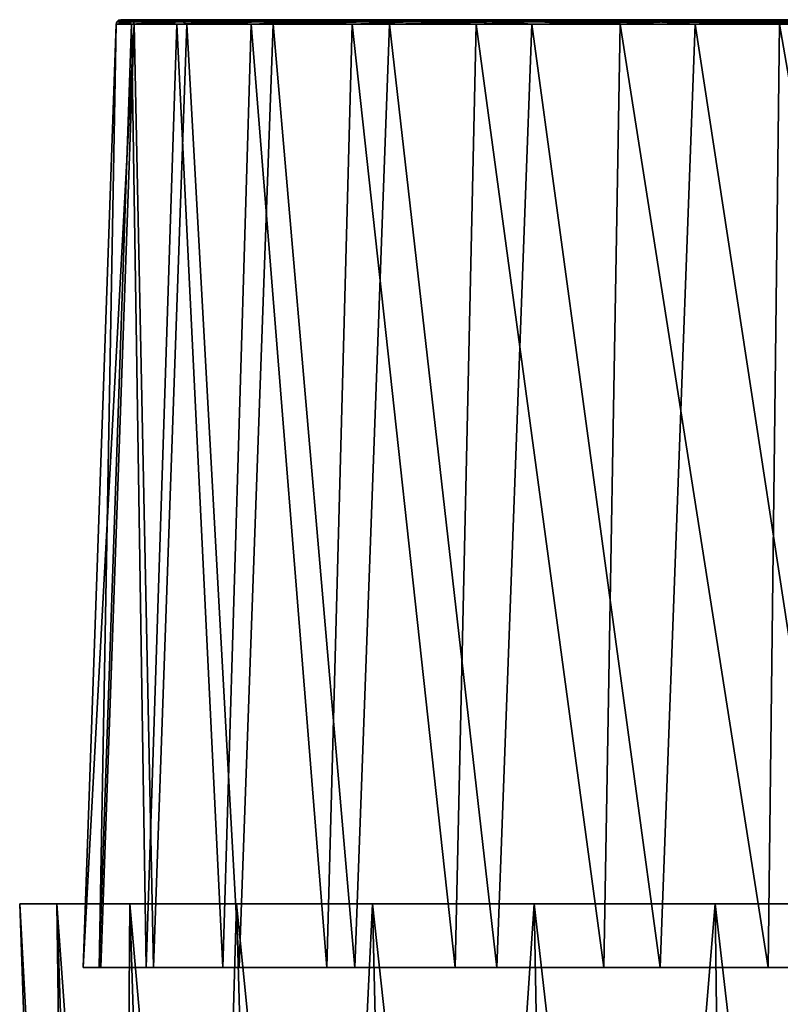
# Model space of a CAD drawing. Header units: millimetres. Extents: x -46 to 100, y -4 to 226.
# Tile 16 of 29: x -46 to -14, y 71 to 112. Entities that reach past the tile are written whole.
import ezdxf

# ---------------------------------------------------------------- set-up
doc = ezdxf.new("R2010")
doc.units = ezdxf.units.MM
doc.header["$LTSCALE"] = 65.185185
for name, color, linetype in [('10', 7, 'CONTINUOUS'), ('11', 7, 'CONTINUOUS'), ('12', 7, 'CONTINUOUS'), ('13', 7, 'CONTINUOUS'), ('14', 7, 'CONTINUOUS'), ('17', 7, 'CONTINUOUS'), ('19', 7, 'CONTINUOUS')]:
    doc.layers.add(name, color=color, linetype=linetype)

msp = doc.modelspace()

# ---------------------------------------------------------------- linework, layer by layer
at = {"layer": '10', "color": 250, "linetype": 'Continuous', "true_color": 0x1c1c1c}
for points in [[(-41.365, 112.49, -7.89), (-42.111, 112.49), (41.779, 112.49, -5.278), (-41.365, 112.49, -7.89)], [(42.028, 112.49, 2.644), (-42.111, 112.49), (-41.471, 112.49, 7.312), (42.028, 112.49, 2.644)], [(41.779, 112.49, -5.278), (-42.111, 112.49), (42.028, 112.49, 2.644), (41.779, 112.49, -5.278)], [(-39.571, 112.49, 14.402), (40.788, 112.49, 10.473), (-41.471, 112.49, 7.312), (-39.571, 112.49, 14.402)], [(40.788, 112.49, 10.473), (42.028, 112.49, 2.644), (-41.471, 112.49, 7.312), (40.788, 112.49, 10.473)], [(40.05, 112.49, -13.013), (-41.365, 112.49, -7.89), (41.779, 112.49, -5.278), (40.05, 112.49, -13.013)], [(-39.154, 112.49, -15.502), (-41.365, 112.49, -7.89), (40.05, 112.49, -13.013), (-39.154, 112.49, -15.502)], [(38.103, 112.49, 17.93), (40.788, 112.49, 10.473), (-39.571, 112.49, 14.402), (38.103, 112.49, 17.93)], [(-36.469, 112.49, 21.055), (38.103, 112.49, 17.93), (-39.571, 112.49, 14.402), (-36.469, 112.49, 21.055)], [(36.902, 112.49, -20.287), (-39.154, 112.49, -15.502), (40.05, 112.49, -13.013), (36.902, 112.49, -20.287)], [(-35.555, 112.49, -22.564), (-39.154, 112.49, -15.502), (36.902, 112.49, -20.287), (-35.555, 112.49, -22.564)], [(34.068, 112.49, 24.752), (38.103, 112.49, 17.93), (-36.469, 112.49, 21.055), (34.068, 112.49, 24.752)], [(-32.259, 112.49, 27.068), (34.068, 112.49, 24.752), (-36.469, 112.49, 21.055), (-32.259, 112.49, 27.068)], [(-30.698, 112.49, -28.827), (-35.555, 112.49, -22.564), (32.447, 112.49, -26.842), (-30.698, 112.49, -28.827)], [(32.447, 112.49, -26.842), (-35.555, 112.49, -22.564), (36.902, 112.49, -20.287), (32.447, 112.49, -26.842)], [(-27.068, 112.49, 32.259), (28.827, 112.49, 30.698), (-32.259, 112.49, 27.068), (-27.068, 112.49, 32.259)], [(28.827, 112.49, 30.698), (34.068, 112.49, 24.752), (-32.259, 112.49, 27.068), (28.827, 112.49, 30.698)], [(26.842, 112.49, -32.447), (-30.698, 112.49, -28.827), (32.447, 112.49, -26.842), (26.842, 112.49, -32.447)], [(-24.752, 112.49, -34.068), (-30.698, 112.49, -28.827), (26.842, 112.49, -32.447), (-24.752, 112.49, -34.068)], [(-21.055, 112.49, 36.469), (22.564, 112.49, 35.555), (-27.068, 112.49, 32.259), (-21.055, 112.49, 36.469)], [(22.564, 112.49, 35.555), (28.827, 112.49, 30.698), (-27.068, 112.49, 32.259), (22.564, 112.49, 35.555)], [(20.287, 112.49, -36.902), (-24.752, 112.49, -34.068), (26.842, 112.49, -32.447), (20.287, 112.49, -36.902)], [(-17.93, 112.49, -38.103), (-24.752, 112.49, -34.068), (20.287, 112.49, -36.902), (-17.93, 112.49, -38.103)], [(-14.402, 112.49, 39.571), (15.502, 112.49, 39.154), (-21.055, 112.49, 36.469), (-14.402, 112.49, 39.571)], [(15.502, 112.49, 39.154), (22.564, 112.49, 35.555), (-21.055, 112.49, 36.469), (15.502, 112.49, 39.154)], [(13.013, 112.49, -40.05), (-17.93, 112.49, -38.103), (20.287, 112.49, -36.902), (13.013, 112.49, -40.05)], [(-10.473, 112.49, -40.788), (-17.93, 112.49, -38.103), (13.013, 112.49, -40.05), (-10.473, 112.49, -40.788)]]:
    msp.add_3dface(points, dxfattribs=at)
at = {"layer": '11', "color": 254, "linetype": 'Continuous', "true_color": 0xece8e8}
for points in [[(-43.694, 72.69), (-43.03, 72.69, 7.587), (-42.311, 112.297), (-43.694, 72.69)], [(-43.03, 72.69, 7.587), (-41.059, 72.69, 14.944), (-41.668, 112.297, 7.347), (-43.03, 72.69, 7.587)], [(-42.311, 112.297), (-43.03, 72.69, 7.587), (-41.668, 112.297, 7.347), (-42.311, 112.297)], [(-41.668, 112.297, 7.347), (-41.059, 72.69, 14.944), (-39.759, 112.297, 14.471), (-41.668, 112.297, 7.347)], [(-41.059, 72.69, 14.944), (-37.84, 72.69, 21.847), (-39.759, 112.297, 14.471), (-41.059, 72.69, 14.944)], [(-39.759, 112.297, 14.471), (-37.84, 72.69, 21.847), (-36.642, 112.297, 21.155), (-39.759, 112.297, 14.471)], [(-37.84, 72.69, 21.847), (-33.471, 72.69, 28.086), (-36.642, 112.297, 21.155), (-37.84, 72.69, 21.847)], [(-36.642, 112.297, 21.155), (-33.471, 72.69, 28.086), (-32.412, 112.297, 27.197), (-36.642, 112.297, 21.155)], [(-33.471, 72.69, 28.086), (-28.086, 72.69, 33.471), (-32.412, 112.297, 27.197), (-33.471, 72.69, 28.086)], [(-32.412, 112.297, 27.197), (-28.086, 72.69, 33.471), (-27.197, 112.297, 32.412), (-32.412, 112.297, 27.197)], [(-28.086, 72.69, 33.471), (-21.847, 72.69, 37.84), (-27.197, 112.297, 32.412), (-28.086, 72.69, 33.471)], [(-27.197, 112.297, 32.412), (-21.847, 72.69, 37.84), (-21.155, 112.297, 36.642), (-27.197, 112.297, 32.412)], [(-21.847, 72.69, 37.84), (-14.944, 72.69, 41.059), (-21.155, 112.297, 36.642), (-21.847, 72.69, 37.84)], [(-21.155, 112.297, 36.642), (-14.944, 72.69, 41.059), (-14.471, 112.297, 39.759), (-21.155, 112.297, 36.642)], [(-14.944, 72.69, 41.059), (-7.587, 72.69, 43.03), (-14.471, 112.297, 39.759), (-14.944, 72.69, 41.059)], [(-14.471, 112.297, 39.759), (-7.587, 72.69, 43.03), (-7.347, 112.297, 41.668), (-14.471, 112.297, 39.759)]]:
    msp.add_3dface(points, dxfattribs=at)
at = {"layer": '12', "color": 254, "linetype": 'Continuous', "true_color": 0xece8e8}
for points in [[(-43.694, 72.69), (-41.561, 112.297, -7.928), (-42.95, 72.69, -8.029), (-43.694, 72.69)], [(-43.694, 72.69), (-42.311, 112.297), (-41.561, 112.297, -7.928), (-43.694, 72.69)], [(-42.95, 72.69, -8.029), (-41.561, 112.297, -7.928), (-40.743, 72.69, -15.784), (-42.95, 72.69, -8.029)], [(-41.561, 112.297, -7.928), (-39.339, 112.297, -15.576), (-40.743, 72.69, -15.784), (-41.561, 112.297, -7.928)], [(-40.743, 72.69, -15.784), (-39.339, 112.297, -15.576), (-37.149, 72.69, -23.002), (-40.743, 72.69, -15.784)], [(-39.339, 112.297, -15.576), (-35.724, 112.297, -22.671), (-37.149, 72.69, -23.002), (-39.339, 112.297, -15.576)], [(-37.149, 72.69, -23.002), (-35.724, 112.297, -22.671), (-32.29, 72.69, -29.436), (-37.149, 72.69, -23.002)], [(-35.724, 112.297, -22.671), (-30.843, 112.297, -28.964), (-32.29, 72.69, -29.436), (-35.724, 112.297, -22.671)], [(-32.29, 72.69, -29.436), (-30.843, 112.297, -28.964), (-26.331, 72.69, -34.868), (-32.29, 72.69, -29.436)], [(-30.843, 112.297, -28.964), (-24.87, 112.297, -34.23), (-26.331, 72.69, -34.868), (-30.843, 112.297, -28.964)], [(-26.331, 72.69, -34.868), (-24.87, 112.297, -34.23), (-19.476, 72.69, -39.113), (-26.331, 72.69, -34.868)], [(-24.87, 112.297, -34.23), (-18.015, 112.297, -38.284), (-19.476, 72.69, -39.113), (-24.87, 112.297, -34.23)], [(-19.476, 72.69, -39.113), (-18.015, 112.297, -38.284), (-11.957, 72.69, -42.026), (-19.476, 72.69, -39.113)], [(-18.015, 112.297, -38.284), (-10.522, 112.297, -40.981), (-11.957, 72.69, -42.026), (-18.015, 112.297, -38.284)]]:
    msp.add_3dface(points, dxfattribs=at)
at = {"layer": '13', "color": 250, "linetype": 'Continuous', "true_color": 0x1c1c1c}
for points in [[(-42.282, 112.394), (-41.761, 112.394, 6.614), (-42.209, 112.464), (-42.282, 112.394)], [(-42.111, 112.49), (-42.209, 112.464), (-41.689, 112.464, 6.603), (-42.111, 112.49)], [(-42.209, 112.464), (-41.761, 112.394, 6.614), (-41.689, 112.464, 6.603), (-42.209, 112.464)], [(-41.471, 112.49, 7.312), (-42.111, 112.49), (-41.689, 112.464, 6.603), (-41.471, 112.49, 7.312)], [(-41.761, 112.394, 6.614), (-40.212, 112.394, 13.066), (-41.689, 112.464, 6.603), (-41.761, 112.394, 6.614)], [(-41.471, 112.49, 7.312), (-41.689, 112.464, 6.603), (-40.143, 112.464, 13.043), (-41.471, 112.49, 7.312)], [(-41.689, 112.464, 6.603), (-40.212, 112.394, 13.066), (-40.143, 112.464, 13.043), (-41.689, 112.464, 6.603)], [(-39.571, 112.49, 14.402), (-41.471, 112.49, 7.312), (-40.143, 112.464, 13.043), (-39.571, 112.49, 14.402)], [(-40.212, 112.394, 13.066), (-37.673, 112.394, 19.195), (-40.143, 112.464, 13.043), (-40.212, 112.394, 13.066)], [(-39.571, 112.49, 14.402), (-40.143, 112.464, 13.043), (-37.608, 112.464, 19.162), (-39.571, 112.49, 14.402)], [(-40.143, 112.464, 13.043), (-37.673, 112.394, 19.195), (-37.608, 112.464, 19.162), (-40.143, 112.464, 13.043)], [(-36.469, 112.49, 21.055), (-39.571, 112.49, 14.402), (-37.608, 112.464, 19.162), (-36.469, 112.49, 21.055)], [(-37.673, 112.394, 19.195), (-34.206, 112.394, 24.852), (-37.608, 112.464, 19.162), (-37.673, 112.394, 19.195)], [(-36.469, 112.49, 21.055), (-37.608, 112.464, 19.162), (-34.147, 112.464, 24.81), (-36.469, 112.49, 21.055)], [(-37.608, 112.464, 19.162), (-34.206, 112.394, 24.852), (-34.147, 112.464, 24.81), (-37.608, 112.464, 19.162)], [(-32.259, 112.49, 27.068), (-36.469, 112.49, 21.055), (-34.147, 112.464, 24.81), (-32.259, 112.49, 27.068)], [(-34.206, 112.394, 24.852), (-29.898, 112.394, 29.898), (-34.147, 112.464, 24.81), (-34.206, 112.394, 24.852)], [(-32.259, 112.49, 27.068), (-34.147, 112.464, 24.81), (-29.846, 112.464, 29.846), (-32.259, 112.49, 27.068)], [(-34.147, 112.464, 24.81), (-29.898, 112.394, 29.898), (-29.846, 112.464, 29.846), (-34.147, 112.464, 24.81)], [(-27.068, 112.49, 32.259), (-32.259, 112.49, 27.068), (-29.846, 112.464, 29.846), (-27.068, 112.49, 32.259)], [(-29.898, 112.394, 29.898), (-24.852, 112.394, 34.206), (-29.846, 112.464, 29.846), (-29.898, 112.394, 29.898)], [(-27.068, 112.49, 32.259), (-29.846, 112.464, 29.846), (-24.81, 112.464, 34.147), (-27.068, 112.49, 32.259)], [(-29.846, 112.464, 29.846), (-24.852, 112.394, 34.206), (-24.81, 112.464, 34.147), (-29.846, 112.464, 29.846)], [(-21.055, 112.49, 36.469), (-27.068, 112.49, 32.259), (-24.81, 112.464, 34.147), (-21.055, 112.49, 36.469)], [(-24.852, 112.394, 34.206), (-19.195, 112.394, 37.673), (-24.81, 112.464, 34.147), (-24.852, 112.394, 34.206)], [(-21.055, 112.49, 36.469), (-24.81, 112.464, 34.147), (-19.162, 112.464, 37.608), (-21.055, 112.49, 36.469)], [(-24.81, 112.464, 34.147), (-19.195, 112.394, 37.673), (-19.162, 112.464, 37.608), (-24.81, 112.464, 34.147)], [(-14.402, 112.49, 39.571), (-21.055, 112.49, 36.469), (-19.162, 112.464, 37.608), (-14.402, 112.49, 39.571)], [(-19.195, 112.394, 37.673), (-13.066, 112.394, 40.212), (-19.162, 112.464, 37.608), (-19.195, 112.394, 37.673)], [(-14.402, 112.49, 39.571), (-19.162, 112.464, 37.608), (-13.043, 112.464, 40.143), (-14.402, 112.49, 39.571)], [(-19.162, 112.464, 37.608), (-13.066, 112.394, 40.212), (-13.043, 112.464, 40.143), (-19.162, 112.464, 37.608)], [(-42.311, 112.297), (-41.668, 112.297, 7.347), (-42.282, 112.394), (-42.311, 112.297)], [(-42.282, 112.394), (-41.668, 112.297, 7.347), (-41.761, 112.394, 6.614), (-42.282, 112.394)], [(-41.761, 112.394, 6.614), (-41.668, 112.297, 7.347), (-40.212, 112.394, 13.066), (-41.761, 112.394, 6.614)], [(-41.668, 112.297, 7.347), (-39.759, 112.297, 14.471), (-40.212, 112.394, 13.066), (-41.668, 112.297, 7.347)], [(-40.212, 112.394, 13.066), (-39.759, 112.297, 14.471), (-37.673, 112.394, 19.195), (-40.212, 112.394, 13.066)], [(-39.759, 112.297, 14.471), (-36.642, 112.297, 21.155), (-37.673, 112.394, 19.195), (-39.759, 112.297, 14.471)], [(-37.673, 112.394, 19.195), (-36.642, 112.297, 21.155), (-34.206, 112.394, 24.852), (-37.673, 112.394, 19.195)], [(-36.642, 112.297, 21.155), (-32.412, 112.297, 27.197), (-34.206, 112.394, 24.852), (-36.642, 112.297, 21.155)], [(-34.206, 112.394, 24.852), (-32.412, 112.297, 27.197), (-29.898, 112.394, 29.898), (-34.206, 112.394, 24.852)], [(-32.412, 112.297, 27.197), (-27.197, 112.297, 32.412), (-29.898, 112.394, 29.898), (-32.412, 112.297, 27.197)], [(-29.898, 112.394, 29.898), (-27.197, 112.297, 32.412), (-24.852, 112.394, 34.206), (-29.898, 112.394, 29.898)], [(-27.197, 112.297, 32.412), (-21.155, 112.297, 36.642), (-24.852, 112.394, 34.206), (-27.197, 112.297, 32.412)], [(-24.852, 112.394, 34.206), (-21.155, 112.297, 36.642), (-19.195, 112.394, 37.673), (-24.852, 112.394, 34.206)], [(-21.155, 112.297, 36.642), (-14.471, 112.297, 39.759), (-19.195, 112.394, 37.673), (-21.155, 112.297, 36.642)], [(-19.195, 112.394, 37.673), (-14.471, 112.297, 39.759), (-13.066, 112.394, 40.212), (-19.195, 112.394, 37.673)], [(-14.471, 112.297, 39.759), (-7.347, 112.297, 41.668), (-13.066, 112.394, 40.212), (-14.471, 112.297, 39.759)]]:
    msp.add_3dface(points, dxfattribs=at)
at = {"layer": '14', "color": 250, "linetype": 'Continuous', "true_color": 0x1c1c1c}
for points in [[(-41.589, 112.394, -7.621), (-42.282, 112.394), (-41.517, 112.464, -7.608), (-41.589, 112.394, -7.621)], [(-42.282, 112.394), (-42.209, 112.464), (-41.517, 112.464, -7.608), (-42.282, 112.394)], [(-42.111, 112.49), (-41.365, 112.49, -7.89), (-42.209, 112.464), (-42.111, 112.49)], [(-42.209, 112.464), (-41.365, 112.49, -7.89), (-41.517, 112.464, -7.608), (-42.209, 112.464)], [(-39.466, 112.464, -14.967), (-41.589, 112.394, -7.621), (-41.517, 112.464, -7.608), (-39.466, 112.464, -14.967)], [(-39.534, 112.394, -14.993), (-41.589, 112.394, -7.621), (-39.466, 112.464, -14.967), (-39.534, 112.394, -14.993)], [(-41.365, 112.49, -7.89), (-39.466, 112.464, -14.967), (-41.517, 112.464, -7.608), (-41.365, 112.49, -7.89)], [(-41.365, 112.49, -7.89), (-39.154, 112.49, -15.502), (-39.466, 112.464, -14.967), (-41.365, 112.49, -7.89)], [(-36.184, 112.394, -21.874), (-39.534, 112.394, -14.993), (-36.121, 112.464, -21.836), (-36.184, 112.394, -21.874)], [(-36.121, 112.464, -21.836), (-39.534, 112.394, -14.993), (-39.466, 112.464, -14.967), (-36.121, 112.464, -21.836)], [(-39.154, 112.49, -15.502), (-36.121, 112.464, -21.836), (-39.466, 112.464, -14.967), (-39.154, 112.49, -15.502)], [(-39.154, 112.49, -15.502), (-35.555, 112.49, -22.564), (-36.121, 112.464, -21.836), (-39.154, 112.49, -15.502)], [(-31.594, 112.464, -27.989), (-36.184, 112.394, -21.874), (-36.121, 112.464, -21.836), (-31.594, 112.464, -27.989)], [(-31.648, 112.394, -28.038), (-36.184, 112.394, -21.874), (-31.594, 112.464, -27.989), (-31.648, 112.394, -28.038)], [(-35.555, 112.49, -22.564), (-31.594, 112.464, -27.989), (-36.121, 112.464, -21.836), (-35.555, 112.49, -22.564)], [(-35.555, 112.49, -22.564), (-30.698, 112.49, -28.827), (-31.594, 112.464, -27.989), (-35.555, 112.49, -22.564)], [(-26.031, 112.464, -33.226), (-31.648, 112.394, -28.038), (-31.594, 112.464, -27.989), (-26.031, 112.464, -33.226)], [(-26.076, 112.394, -33.283), (-31.648, 112.394, -28.038), (-26.031, 112.464, -33.226), (-26.076, 112.394, -33.283)], [(-30.698, 112.49, -28.827), (-26.031, 112.464, -33.226), (-31.594, 112.464, -27.989), (-30.698, 112.49, -28.827)], [(-30.698, 112.49, -28.827), (-24.752, 112.49, -34.068), (-26.031, 112.464, -33.226), (-30.698, 112.49, -28.827)], [(-19.615, 112.464, -37.374), (-26.076, 112.394, -33.283), (-26.031, 112.464, -33.226), (-19.615, 112.464, -37.374)], [(-19.649, 112.394, -37.438), (-26.076, 112.394, -33.283), (-19.615, 112.464, -37.374), (-19.649, 112.394, -37.438)], [(-24.752, 112.49, -34.068), (-19.615, 112.464, -37.374), (-26.031, 112.464, -33.226), (-24.752, 112.49, -34.068)], [(-24.752, 112.49, -34.068), (-17.93, 112.49, -38.103), (-19.615, 112.464, -37.374), (-24.752, 112.49, -34.068)], [(-12.557, 112.464, -40.297), (-19.649, 112.394, -37.438), (-19.615, 112.464, -37.374), (-12.557, 112.464, -40.297)], [(-12.579, 112.394, -40.367), (-19.649, 112.394, -37.438), (-12.557, 112.464, -40.297), (-12.579, 112.394, -40.367)], [(-17.93, 112.49, -38.103), (-12.557, 112.464, -40.297), (-19.615, 112.464, -37.374), (-17.93, 112.49, -38.103)], [(-17.93, 112.49, -38.103), (-10.473, 112.49, -40.788), (-12.557, 112.464, -40.297), (-17.93, 112.49, -38.103)], [(-41.561, 112.297, -7.928), (-42.311, 112.297), (-41.589, 112.394, -7.621), (-41.561, 112.297, -7.928)], [(-42.311, 112.297), (-42.282, 112.394), (-41.589, 112.394, -7.621), (-42.311, 112.297)], [(-39.534, 112.394, -14.993), (-41.561, 112.297, -7.928), (-41.589, 112.394, -7.621), (-39.534, 112.394, -14.993)], [(-39.339, 112.297, -15.576), (-41.561, 112.297, -7.928), (-39.534, 112.394, -14.993), (-39.339, 112.297, -15.576)], [(-36.184, 112.394, -21.874), (-39.339, 112.297, -15.576), (-39.534, 112.394, -14.993), (-36.184, 112.394, -21.874)], [(-35.724, 112.297, -22.671), (-39.339, 112.297, -15.576), (-36.184, 112.394, -21.874), (-35.724, 112.297, -22.671)], [(-31.648, 112.394, -28.038), (-35.724, 112.297, -22.671), (-36.184, 112.394, -21.874), (-31.648, 112.394, -28.038)], [(-30.843, 112.297, -28.964), (-35.724, 112.297, -22.671), (-31.648, 112.394, -28.038), (-30.843, 112.297, -28.964)], [(-26.076, 112.394, -33.283), (-30.843, 112.297, -28.964), (-31.648, 112.394, -28.038), (-26.076, 112.394, -33.283)], [(-24.87, 112.297, -34.23), (-30.843, 112.297, -28.964), (-26.076, 112.394, -33.283), (-24.87, 112.297, -34.23)], [(-19.649, 112.394, -37.438), (-24.87, 112.297, -34.23), (-26.076, 112.394, -33.283), (-19.649, 112.394, -37.438)], [(-18.015, 112.297, -38.284), (-24.87, 112.297, -34.23), (-19.649, 112.394, -37.438), (-18.015, 112.297, -38.284)], [(-12.579, 112.394, -40.367), (-18.015, 112.297, -38.284), (-19.649, 112.394, -37.438), (-12.579, 112.394, -40.367)], [(-10.522, 112.297, -40.981), (-18.015, 112.297, -38.284), (-12.579, 112.394, -40.367), (-10.522, 112.297, -40.981)]]:
    msp.add_3dface(points, dxfattribs=at)
at = {"layer": '17', "linetype": 'Continuous'}
for points in [[(-45.646, 75.366, 0), (-46.36, 75.366, -4.244), (-45.604, 75.366, 1.961), (-45.646, 75.366, 0)], [(-45.604, 75.366, -1.961), (-46.36, 75.366, -4.244), (-45.646, 75.366, 0), (-45.604, 75.366, -1.961)], [(-45.51, 75.366, -2.258), (-46.36, 75.366, -4.244), (-45.604, 75.366, -1.961), (-45.51, 75.366, -2.258)], [(-45.28, 75.366, -2.468), (-46.36, 75.366, -4.244), (-45.51, 75.366, -2.258), (-45.28, 75.366, -2.468)], [(-44.974, 75.366, -2.534), (-46.36, 75.366, -4.244), (-45.28, 75.366, -2.468), (-44.974, 75.366, -2.534)], [(-44.8, 75.366, -12.589), (-46.36, 75.366, -4.244), (-44.974, 75.366, -2.534), (-44.8, 75.366, -12.589)], [(-46.36, 75.366, -4.244), (-44.8, 75.366, 12.589), (-45.604, 75.366, 1.961), (-46.36, 75.366, -4.244)], [(-46.36, 75.366, 4.244), (-44.8, 75.366, 12.589), (-46.36, 75.366, -4.244), (-46.36, 75.366, 4.244)], [(-45.604, 75.366, 1.961), (-44.8, 75.366, 12.589), (-45.509, 75.366, 2.259), (-45.604, 75.366, 1.961)], [(-45.509, 75.366, 2.259), (-44.8, 75.366, 12.589), (-45.278, 75.366, 2.468), (-45.509, 75.366, 2.259)], [(-45.278, 75.366, 2.468), (-44.8, 75.366, 12.589), (-44.974, 75.366, 2.534), (-45.278, 75.366, 2.468)], [(-44.774, 75.366, -2.524), (-44.8, 75.366, -12.589), (-44.974, 75.366, -2.534), (-44.774, 75.366, -2.524)], [(-44.8, 75.366, 12.589), (-44.774, 75.366, 2.524), (-44.974, 75.366, 2.534), (-44.8, 75.366, 12.589)], [(-44.35, 75.366, -6.612), (-44.8, 75.366, -12.589), (-44.774, 75.366, -2.524), (-44.35, 75.366, -6.612)], [(-42.684, 75.366, -13.669), (-44.8, 75.366, -12.589), (-44.35, 75.366, -6.612), (-42.684, 75.366, -13.669)], [(-41.734, 75.366, -20.504), (-44.8, 75.366, -12.589), (-42.684, 75.366, -13.669), (-41.734, 75.366, -20.504)], [(-44.774, 75.366, 2.524), (-44.8, 75.366, 12.589), (-44.231, 75.366, 7.357), (-44.774, 75.366, 2.524)], [(-44.8, 75.366, 12.589), (-41.734, 75.366, 20.504), (-44.231, 75.366, 7.357), (-44.8, 75.366, 12.589)], [(-44.231, 75.366, 7.357), (-41.734, 75.366, 20.504), (-42.207, 75.366, 15.06), (-44.231, 75.366, 7.357)], [(-39.4, 75.366, -21.279), (-41.734, 75.366, -20.504), (-42.684, 75.366, -13.669), (-39.4, 75.366, -21.279)], [(-42.207, 75.366, 15.06), (-41.734, 75.366, 20.504), (-38.672, 75.366, 22.557), (-42.207, 75.366, 15.06)], [(-37.265, 75.366, -27.721), (-41.734, 75.366, -20.504), (-39.4, 75.366, -21.279), (-37.265, 75.366, -27.721)], [(-41.734, 75.366, 20.504), (-37.265, 75.366, 27.721), (-38.672, 75.366, 22.557), (-41.734, 75.366, 20.504)], [(-34.755, 75.366, -28.143), (-37.265, 75.366, -27.721), (-39.4, 75.366, -21.279), (-34.755, 75.366, -28.143)], [(-38.672, 75.366, 22.557), (-37.265, 75.366, 27.721), (-33.801, 75.366, 29.263), (-38.672, 75.366, 22.557)], [(-31.547, 75.366, -33.994), (-37.265, 75.366, -27.721), (-34.755, 75.366, -28.143), (-31.547, 75.366, -33.994)], [(-37.265, 75.366, 27.721), (-31.547, 75.366, 33.994), (-33.801, 75.366, 29.263), (-37.265, 75.366, 27.721)], [(-28.912, 75.366, -34.022), (-31.547, 75.366, -33.994), (-34.755, 75.366, -28.143), (-28.912, 75.366, -34.022)], [(-33.801, 75.366, 29.263), (-31.547, 75.366, 33.994), (-27.767, 75.366, 34.945), (-33.801, 75.366, 29.263)], [(-24.772, 75.366, -39.11), (-31.547, 75.366, -33.994), (-28.912, 75.366, -34.022), (-24.772, 75.366, -39.11)], [(-31.547, 75.366, 33.994), (-24.772, 75.366, 39.11), (-27.767, 75.366, 34.945), (-31.547, 75.366, 33.994)], [(-22.077, 75.366, -38.71), (-24.772, 75.366, -39.11), (-28.912, 75.366, -34.022), (-22.077, 75.366, -38.71)], [(-27.767, 75.366, 34.945), (-24.772, 75.366, 39.11), (-20.779, 75.366, 39.403), (-27.767, 75.366, 34.945)], [(-17.174, 75.366, -42.894), (-24.772, 75.366, -39.11), (-22.077, 75.366, -38.71), (-17.174, 75.366, -42.894)], [(-24.772, 75.366, 39.11), (-17.174, 75.366, 42.894), (-20.779, 75.366, 39.403), (-24.772, 75.366, 39.11)], [(-14.488, 75.366, -42.042), (-17.174, 75.366, -42.894), (-22.077, 75.366, -38.71), (-14.488, 75.366, -42.042)], [(-20.779, 75.366, 39.403), (-17.174, 75.366, 42.894), (-13.084, 75.366, 42.481), (-20.779, 75.366, 39.403)], [(-9.009, 75.366, -45.217), (-17.174, 75.366, -42.894), (-14.488, 75.366, -42.042), (-9.009, 75.366, -45.217)], [(-17.174, 75.366, 42.894), (-9.009, 75.366, 45.217), (-13.084, 75.366, 42.481), (-17.174, 75.366, 42.894)], [(-6.41, 75.366, -43.901), (-9.009, 75.366, -45.217), (-14.488, 75.366, -42.042), (-6.41, 75.366, -43.901)]]:
    msp.add_3dface(points, dxfattribs=at)
at = {"layer": '19', "linetype": 'Continuous'}
for points in [[(-42.291, 0.655, 11.875), (-46.36, 75.366, 4.244), (-43.762, 0.655, 4.004), (-42.291, 0.655, 11.875)], [(-46.36, 75.366, -4.244), (-44.8, 75.366, -12.589), (-43.762, 0.655, -4.004), (-46.36, 75.366, -4.244)], [(-43.762, 0.655, 4.004), (-46.36, 75.366, -4.244), (-43.762, 0.655, -4.004), (-43.762, 0.655, 4.004)], [(-46.36, 75.366, 4.244), (-46.36, 75.366, -4.244), (-43.762, 0.655, 4.004), (-46.36, 75.366, 4.244)], [(-44.8, 75.366, 12.589), (-46.36, 75.366, 4.244), (-42.291, 0.655, 11.875), (-44.8, 75.366, 12.589)], [(-44.8, 75.366, -12.589), (-41.734, 75.366, -20.504), (-42.291, 0.655, -11.875), (-44.8, 75.366, -12.589)], [(-43.762, 0.655, -4.004), (-44.8, 75.366, -12.589), (-42.291, 0.655, -11.875), (-43.762, 0.655, -4.004)], [(-39.399, 0.655, 19.341), (-44.8, 75.366, 12.589), (-42.291, 0.655, 11.875), (-39.399, 0.655, 19.341)], [(-41.734, 75.366, 20.504), (-44.8, 75.366, 12.589), (-39.399, 0.655, 19.341), (-41.734, 75.366, 20.504)], [(-42.291, 0.655, -11.875), (-41.734, 75.366, -20.504), (-39.399, 0.655, -19.341), (-42.291, 0.655, -11.875)], [(-35.183, 0.655, 26.149), (-41.734, 75.366, 20.504), (-39.399, 0.655, 19.341), (-35.183, 0.655, 26.149)], [(-41.734, 75.366, -20.504), (-37.265, 75.366, -27.721), (-39.399, 0.655, -19.341), (-41.734, 75.366, -20.504)], [(-37.265, 75.366, 27.721), (-41.734, 75.366, 20.504), (-35.183, 0.655, 26.149), (-37.265, 75.366, 27.721)], [(-39.399, 0.655, -19.341), (-37.265, 75.366, -27.721), (-35.183, 0.655, -26.149), (-39.399, 0.655, -19.341)], [(-29.789, 0.655, 32.066), (-37.265, 75.366, 27.721), (-35.183, 0.655, 26.149), (-29.789, 0.655, 32.066)], [(-37.265, 75.366, -27.721), (-31.547, 75.366, -33.994), (-35.183, 0.655, -26.149), (-37.265, 75.366, -27.721)], [(-31.547, 75.366, 33.994), (-37.265, 75.366, 27.721), (-29.789, 0.655, 32.066), (-31.547, 75.366, 33.994)], [(-35.183, 0.655, -26.149), (-31.547, 75.366, -33.994), (-29.789, 0.655, -32.066), (-35.183, 0.655, -26.149)], [(-31.547, 75.366, -33.994), (-24.772, 75.366, -39.11), (-29.789, 0.655, -32.066), (-31.547, 75.366, -33.994)], [(-24.772, 75.366, 39.11), (-31.547, 75.366, 33.994), (-23.399, 0.655, 36.892), (-24.772, 75.366, 39.11)], [(-23.399, 0.655, 36.892), (-31.547, 75.366, 33.994), (-29.789, 0.655, 32.066), (-23.399, 0.655, 36.892)], [(-29.789, 0.655, -32.066), (-24.772, 75.366, -39.11), (-23.399, 0.655, -36.892), (-29.789, 0.655, -32.066)], [(-24.772, 75.366, -39.11), (-17.174, 75.366, -42.894), (-23.399, 0.655, -36.892), (-24.772, 75.366, -39.11)], [(-16.231, 0.655, 40.461), (-24.772, 75.366, 39.11), (-23.399, 0.655, 36.892), (-16.231, 0.655, 40.461)], [(-17.174, 75.366, 42.894), (-24.772, 75.366, 39.11), (-16.231, 0.655, 40.461), (-17.174, 75.366, 42.894)], [(-23.399, 0.655, -36.892), (-17.174, 75.366, -42.894), (-16.231, 0.655, -40.461), (-23.399, 0.655, -36.892)], [(-17.174, 75.366, -42.894), (-9.009, 75.366, -45.217), (-16.231, 0.655, -40.461), (-17.174, 75.366, -42.894)], [(-9.009, 75.366, 45.217), (-17.174, 75.366, 42.894), (-8.53, 0.655, 42.652), (-9.009, 75.366, 45.217)], [(-8.53, 0.655, 42.652), (-17.174, 75.366, 42.894), (-16.231, 0.655, 40.461), (-8.53, 0.655, 42.652)], [(-16.231, 0.655, -40.461), (-9.009, 75.366, -45.217), (-8.53, 0.655, -42.652), (-16.231, 0.655, -40.461)]]:
    msp.add_3dface(points, dxfattribs=at)

doc.saveas('drawing.dxf')
